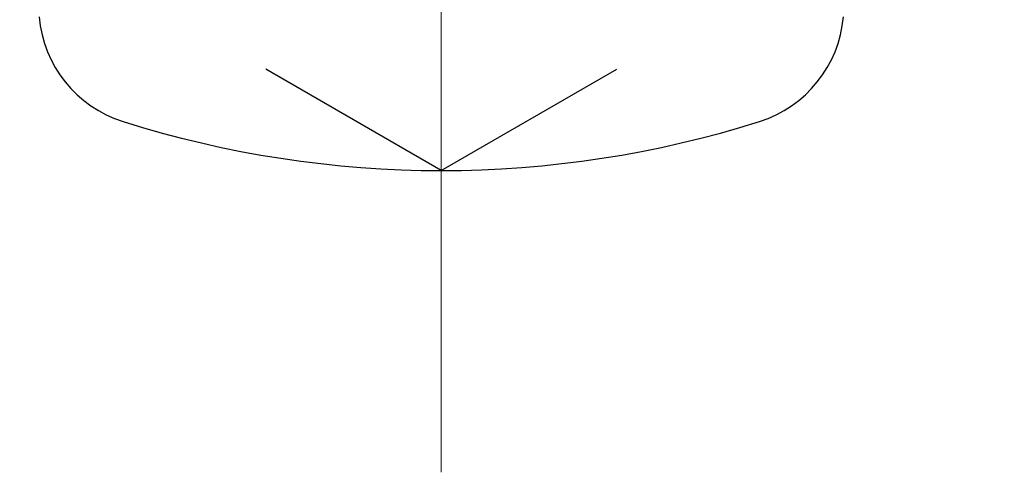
# Model space of a CAD drawing. Header units: millimetres. Extents: x 0 to 1071, y 0 to 742.
# Tile 50 of 130: x 153.08 to 159.61, y 438 to 441. Entities that reach past the tile are written whole.
import ezdxf

# ---------------------------------------------------------------- set-up
doc = ezdxf.new("R2010")
doc.units = ezdxf.units.MM
doc.header["$LTSCALE"] = 0.454724
doc.linetypes.add('CENTER', pattern=[50.8, 31.75, -6.35, 6.35, -6.35])
doc.layers.add('NoLayerName_001', color=7, linetype='Continuous')
doc.layers.add('NoLayerName_002', color=7, linetype='Continuous')
doc.styles.get("Standard").update_dxf_attribs({"font": 'txt', "bigfont": 'extfont2'})
doc.dimstyles.get("Standard").update_dxf_attribs({"dimtxt": 2.5, "dimasz": 2.5, "dimexe": 1, "dimexo": 1, "dimtad": 1, "dimdec": 3, "dimzin": 0, "dimdsep": 46, "dimtxsty": 'Standard', "dimcen": 2.5, "dimadec": 3, "dimazin": 0, "dimtfac": 0.75, "dimtdec": 3, "dimtmove": 0, "dimatfit": 3, "dimfxl": 1, "dimarcsym": 0})

# ---------------------------------------------------------------- blocks, each defined once
blk = doc.blocks.new('_OPEN30')
at = {"color": 0, "linetype": 'ByBlock', "lineweight": -2}
for p, q in [((-1, 0.267949), (0, 0)), ((0, 0), (-1, -0.267949)), ((0, 0), (-1, 0))]:
    blk.add_line(p, q, dxfattribs=at)
blk = doc.blocks.new('*D118')
at = {"layer": 'Defpoints', "color": 0}
for p in [(150, 456.7727), (165.5, 446.875), (150, 439.7825)]:
    blk.add_point(p, dxfattribs=at)
at = {"layer": 'NoLayerName_002', "color": 0, "linetype": 'Continuous', "lineweight": 13}
for p, q in [((165.5, 449.375), (165.5, 459.2727)), ((161.75, 456.7727), (153.75, 456.7727))]:
    blk.add_line(p, q, dxfattribs=at)
at = {"layer": 'NoLayerName_002', "color": 0, "lineweight": 13, "xscale": 3.75, "yscale": 3.75, "zscale": 3.75, "rotation": 180}
blk.add_blockref('_OPEN30', (150, 456.7727), dxfattribs=at)
at = {"layer": 'NoLayerName_002', "color": 0, "lineweight": 13, "xscale": 3.75, "yscale": 3.75, "zscale": 3.75}
blk.add_blockref('_OPEN30', (165.5, 456.7727), dxfattribs=at)
at = {"layer": 'NoLayerName_002', "color": 0, "lineweight": 13, "insert": (157.75, 464.4877), "char_height": 8.75, "attachment_point": 5}
blk.add_mtext('\\W0.8000;１６', dxfattribs=at)

msp = doc.modelspace()

# ---------------------------------------------------------------- linework, layer by layer
at = {"layer": 'NoLayerName_001', "color": 4, "linetype": 'CENTER', "lineweight": 13}
msp.add_line((155.875194, 444.999924), (155.875194, 437.999924), dxfattribs=at)
at = {"layer": 'NoLayerName_001', "color": 7, "linetype": 'Continuous', "lineweight": 25}
for q in [(154.712293, 440.671326), (157.038096, 440.671326)]:
    msp.add_line((155.875194, 439.999924), q, dxfattribs=at)
for centre, radius, start, end in [((154.008055, 441.087751), 0.8, 185, 252.4732218), ((157.742334, 441.087751), 0.8, 287.5267782, 355), ((155.875194, 446.999924), 7, 252.4732218, 287.5267782)]:
    msp.add_arc(centre, radius, start, end, dxfattribs=at)

# ---------------------------------------------------------------- dimensions: what is measured, and where the dimension line sits
at = {"layer": 'NoLayerName_002', "color": 3, "linetype": 'Continuous', "lineweight": 13}
dim = msp.add_linear_dim(base=(150, 456.772671), p1=(165.5, 446.875), p2=(150, 439.782498), angle=180, text='\\W0.8000;１６', dimstyle='Standard', override={"dimtxt": 8.75, "dimasz": 3.75, "dimexe": 2.5, "dimexo": 2.5, "dimgap": 2.5, "dimzin": 8, "dimblk": 'OPEN30', "dimse2": 1, "dimclrd": 0, "dimclre": 0, "dimclrt": 0, "dimtp": 0, "dimtm": 0, "dimlwd": 13, "dimlwe": 13}, dxfattribs=at)
dim.commit()
dim.dimension.update_dxf_attribs({"geometry": '*D118', "text_midpoint": (157.75, 456.772671), "dimtype": 160})

doc.saveas('drawing.dxf')
